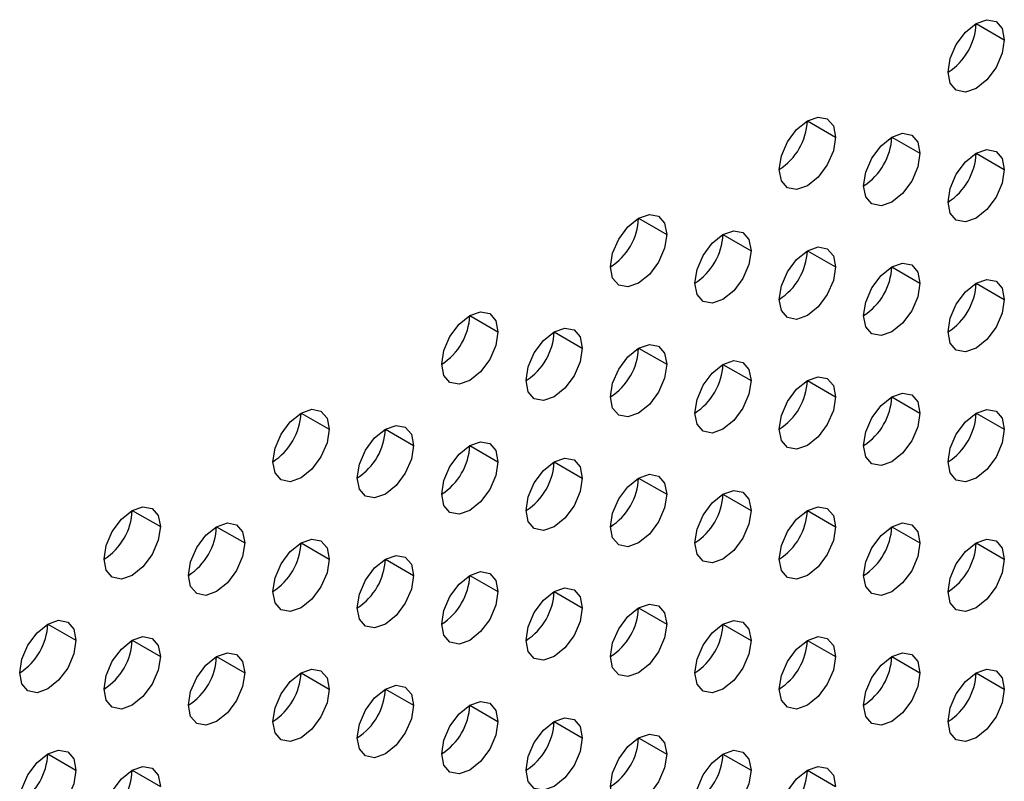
# Model space of a CAD drawing. Header units: millimetres. Extents: x 0 to 1118, y 0 to 864.
# Tile 181 of 256: x 937.09 to 940.18, y 671.5 to 673.9. Entities that reach past the tile are written whole.
import ezdxf

# ---------------------------------------------------------------- set-up
doc = ezdxf.new("R2010")
doc.units = ezdxf.units.MM

msp = doc.modelspace()

# ---------------------------------------------------------------- linework, layer by layer
at = {"color": 7, "linetype": 'Continuous', "lineweight": 25}
for p, q in [((940.0962, 673.8872), (940.1846, 673.8361)), ((939.5659, 673.581), (939.6543, 673.53)), ((939.8311, 673.5299), (939.9195, 673.4789)), ((940.0962, 673.4789), (940.1846, 673.4279)), ((939.0356, 673.2748), (939.124, 673.2238)), ((939.3007, 673.2238), (939.3891, 673.1728)), ((939.5659, 673.1727), (939.6543, 673.1217)), ((939.8311, 673.1217), (939.9195, 673.0706)), ((940.0962, 673.0706), (940.1846, 673.0196)), ((938.5052, 672.9687), (938.5936, 672.9177)), ((938.7704, 672.9176), (938.8588, 672.8666)), ((939.0356, 672.8666), (939.124, 672.8156)), ((939.3007, 672.8155), (939.3891, 672.7645)), ((939.5659, 672.7645), (939.6543, 672.7134)), ((939.8311, 672.7134), (939.9195, 672.6624)), ((937.9749, 672.6625), (938.0633, 672.6115)), ((940.0962, 672.6623), (940.1846, 672.6113)), ((938.2401, 672.6115), (938.3285, 672.5605)), ((938.5052, 672.5604), (938.5936, 672.5094)), ((938.7704, 672.5094), (938.8588, 672.4583)), ((939.0356, 672.4583), (939.124, 672.4073)), ((939.3007, 672.4073), (939.3891, 672.3562)), ((937.4446, 672.3564), (937.533, 672.3054)), ((939.5659, 672.3562), (939.6543, 672.3052)), ((937.7097, 672.3053), (937.7981, 672.2543)), ((939.8311, 672.3051), (939.9195, 672.2541)), ((937.9749, 672.2543), (938.0633, 672.2032)), ((940.0962, 672.2541), (940.1846, 672.203)), ((938.2401, 672.2032), (938.3285, 672.1522)), ((938.5052, 672.1522), (938.5936, 672.1011)), ((938.7704, 672.1011), (938.8588, 672.0501)), ((939.0356, 672.05), (939.124, 671.999)), ((937.1794, 671.9992), (937.2678, 671.9482)), ((939.3007, 671.999), (939.3891, 671.948)), ((937.4446, 671.9481), (937.533, 671.8971)), ((939.5659, 671.9479), (939.6543, 671.8969)), ((937.7097, 671.8971), (937.7981, 671.846)), ((939.8311, 671.8969), (939.9195, 671.8458)), ((937.9749, 671.846), (938.0633, 671.795)), ((940.0962, 671.8458), (940.1846, 671.7948)), ((938.2401, 671.7949), (938.3285, 671.7439)), ((938.5052, 671.7439), (938.5936, 671.6929)), ((938.7704, 671.6928), (938.8588, 671.6418)), ((939.0356, 671.6418), (939.124, 671.5907)), ((937.1794, 671.5909), (937.2678, 671.5399)), ((939.3007, 671.5907), (939.3891, 671.5397)), ((937.4446, 671.5398), (937.533, 671.4888)), ((939.5659, 671.5397), (939.6543, 671.4886))]:
    msp.add_line(p, q, dxfattribs=at)
at = {"color": 7, "linetype": 'Continuous', "lineweight": 25, "flags": 128}
for points in [[(940.0078, 673.7341), (940.0146, 673.777), (940.0337, 673.8212), (940.0624, 673.8599), (940.0962, 673.8872), (940.1301, 673.8989), (940.1587, 673.8934), (940.1779, 673.8713), (940.1846, 673.8361)], [(940.1846, 673.8361), (940.1779, 673.7932), (940.1587, 673.749), (940.1301, 673.7103), (940.0962, 673.683), (940.0624, 673.6713), (940.0337, 673.6769), (940.0146, 673.6989), (940.0078, 673.7341)], [(939.4775, 673.4279), (939.4842, 673.4709), (939.5034, 673.515), (939.5321, 673.5537), (939.5659, 673.581), (939.5997, 673.5928), (939.6284, 673.5872), (939.6476, 673.5652), (939.6543, 673.53)], [(939.7427, 673.3769), (939.7494, 673.4198), (939.7686, 673.464), (939.7972, 673.5027), (939.8311, 673.53), (939.8649, 673.5417), (939.8936, 673.5361), (939.9127, 673.5141), (939.9195, 673.4789)], [(939.6543, 673.53), (939.6476, 673.487), (939.6284, 673.4429), (939.5997, 673.4042), (939.5659, 673.3769), (939.5321, 673.3651), (939.5034, 673.3707), (939.4842, 673.3928), (939.4775, 673.4279)], [(939.9195, 673.4789), (939.9127, 673.436), (939.8936, 673.3918), (939.8649, 673.3531), (939.8311, 673.3258), (939.7972, 673.3141), (939.7686, 673.3196), (939.7494, 673.3417), (939.7427, 673.3769)], [(940.0078, 673.3258), (940.0146, 673.3688), (940.0337, 673.4129), (940.0624, 673.4516), (940.0962, 673.4789), (940.1301, 673.4907), (940.1587, 673.4851), (940.1779, 673.463), (940.1846, 673.4279)], [(940.1846, 673.4279), (940.1779, 673.3849), (940.1587, 673.3407), (940.1301, 673.3021), (940.0962, 673.2748), (940.0624, 673.263), (940.0337, 673.2686), (940.0146, 673.2906), (940.0078, 673.3258)], [(938.9472, 673.1218), (938.9539, 673.1647), (938.9731, 673.2089), (939.0017, 673.2476), (939.0356, 673.2749), (939.0694, 673.2866), (939.0981, 673.2811), (939.1172, 673.259), (939.124, 673.2238)], [(939.2123, 673.0707), (939.2191, 673.1137), (939.2382, 673.1578), (939.2669, 673.1965), (939.3007, 673.2238), (939.3346, 673.2356), (939.3632, 673.23), (939.3824, 673.2079), (939.3891, 673.1728)], [(939.124, 673.2238), (939.1172, 673.1809), (939.0981, 673.1367), (939.0694, 673.098), (939.0356, 673.0707), (939.0017, 673.059), (938.9731, 673.0645), (938.9539, 673.0866), (938.9472, 673.1218)], [(939.3891, 673.1728), (939.3824, 673.1298), (939.3632, 673.0856), (939.3346, 673.047), (939.3007, 673.0197), (939.2669, 673.0079), (939.2382, 673.0135), (939.2191, 673.0355), (939.2123, 673.0707)], [(939.4775, 673.0197), (939.4842, 673.0626), (939.5034, 673.1068), (939.5321, 673.1455), (939.5659, 673.1727), (939.5997, 673.1845), (939.6284, 673.1789), (939.6476, 673.1569), (939.6543, 673.1217)], [(939.6543, 673.1217), (939.6476, 673.0788), (939.6284, 673.0346), (939.5997, 672.9959), (939.5659, 672.9686), (939.5321, 672.9569), (939.5034, 672.9624), (939.4842, 672.9845), (939.4775, 673.0197)], [(939.7427, 672.9686), (939.7494, 673.0115), (939.7686, 673.0557), (939.7972, 673.0944), (939.8311, 673.1217), (939.8649, 673.1334), (939.8936, 673.1279), (939.9127, 673.1058), (939.9195, 673.0706)], [(940.0078, 672.9175), (940.0146, 672.9605), (940.0337, 673.0047), (940.0624, 673.0433), (940.0962, 673.0706), (940.1301, 673.0824), (940.1587, 673.0768), (940.1779, 673.0548), (940.1846, 673.0196)], [(939.9195, 673.0706), (939.9127, 673.0277), (939.8936, 672.9835), (939.8649, 672.9449), (939.8311, 672.9176), (939.7972, 672.9058), (939.7686, 672.9114), (939.7494, 672.9334), (939.7427, 672.9686)], [(940.1846, 673.0196), (940.1779, 672.9766), (940.1587, 672.9325), (940.1301, 672.8938), (940.0962, 672.8665), (940.0624, 672.8547), (940.0337, 672.8603), (940.0146, 672.8824), (940.0078, 672.9175)], [(938.4169, 672.8156), (938.4236, 672.8586), (938.4427, 672.9027), (938.4714, 672.9414), (938.5052, 672.9687), (938.5391, 672.9805), (938.5677, 672.9749), (938.5869, 672.9528), (938.5936, 672.9177)], [(938.682, 672.7646), (938.6887, 672.8075), (938.7079, 672.8517), (938.7366, 672.8904), (938.7704, 672.9177), (938.8042, 672.9294), (938.8329, 672.9238), (938.8521, 672.9018), (938.8588, 672.8666)], [(938.5936, 672.9177), (938.5869, 672.8747), (938.5677, 672.8306), (938.5391, 672.7919), (938.5052, 672.7646), (938.4714, 672.7528), (938.4427, 672.7584), (938.4236, 672.7804), (938.4169, 672.8156)], [(938.8588, 672.8666), (938.8521, 672.8237), (938.8329, 672.7795), (938.8042, 672.7408), (938.7704, 672.7135), (938.7366, 672.7018), (938.7079, 672.7073), (938.6887, 672.7294), (938.682, 672.7646)], [(938.9472, 672.7135), (938.9539, 672.7564), (938.9731, 672.8006), (939.0017, 672.8393), (939.0356, 672.8666), (939.0694, 672.8784), (939.0981, 672.8728), (939.1172, 672.8507), (939.124, 672.8156)], [(939.2123, 672.6624), (939.2191, 672.7054), (939.2382, 672.7496), (939.2669, 672.7882), (939.3007, 672.8155), (939.3346, 672.8273), (939.3632, 672.8217), (939.3824, 672.7997), (939.3891, 672.7645)], [(939.124, 672.8156), (939.1172, 672.7726), (939.0981, 672.7284), (939.0694, 672.6898), (939.0356, 672.6625), (939.0017, 672.6507), (938.9731, 672.6563), (938.9539, 672.6783), (938.9472, 672.7135)], [(939.3891, 672.7645), (939.3824, 672.7216), (939.3632, 672.6774), (939.3346, 672.6387), (939.3007, 672.6114), (939.2669, 672.5996), (939.2382, 672.6052), (939.2191, 672.6273), (939.2123, 672.6624)], [(939.4775, 672.6114), (939.4842, 672.6543), (939.5034, 672.6985), (939.5321, 672.7372), (939.5659, 672.7645), (939.5997, 672.7762), (939.6284, 672.7707), (939.6476, 672.7486), (939.6543, 672.7134)], [(939.6543, 672.7134), (939.6476, 672.6705), (939.6284, 672.6263), (939.5997, 672.5876), (939.5659, 672.5603), (939.5321, 672.5486), (939.5034, 672.5542), (939.4842, 672.5762), (939.4775, 672.6114)], [(939.7427, 672.5603), (939.7494, 672.6033), (939.7686, 672.6474), (939.7972, 672.6861), (939.8311, 672.7134), (939.8649, 672.7252), (939.8936, 672.7196), (939.9127, 672.6976), (939.9195, 672.6624)], [(937.8865, 672.5095), (937.8933, 672.5524), (937.9124, 672.5966), (937.9411, 672.6353), (937.9749, 672.6626), (938.0087, 672.6743), (938.0374, 672.6687), (938.0566, 672.6467), (938.0633, 672.6115)], [(940.0078, 672.5093), (940.0146, 672.5522), (940.0337, 672.5964), (940.0624, 672.6351), (940.0962, 672.6624), (940.1301, 672.6741), (940.1587, 672.6685), (940.1779, 672.6465), (940.1846, 672.6113)], [(939.9195, 672.6624), (939.9127, 672.6194), (939.8936, 672.5753), (939.8649, 672.5366), (939.8311, 672.5093), (939.7972, 672.4975), (939.7686, 672.5031), (939.7494, 672.5252), (939.7427, 672.5603)], [(938.0633, 672.6115), (938.0566, 672.5686), (938.0374, 672.5244), (938.0087, 672.4857), (937.9749, 672.4584), (937.9411, 672.4467), (937.9124, 672.4522), (937.8933, 672.4743), (937.8865, 672.5095)], [(938.1517, 672.4584), (938.1584, 672.5014), (938.1776, 672.5455), (938.2063, 672.5842), (938.2401, 672.6115), (938.2739, 672.6233), (938.3026, 672.6177), (938.3217, 672.5956), (938.3285, 672.5605)], [(940.1846, 672.6113), (940.1779, 672.5684), (940.1587, 672.5242), (940.1301, 672.4855), (940.0962, 672.4582), (940.0624, 672.4465), (940.0337, 672.452), (940.0146, 672.4741), (940.0078, 672.5093)], [(938.3285, 672.5605), (938.3217, 672.5175), (938.3026, 672.4733), (938.2739, 672.4347), (938.2401, 672.4074), (938.2063, 672.3956), (938.1776, 672.4012), (938.1584, 672.4232), (938.1517, 672.4584)], [(938.4169, 672.4073), (938.4236, 672.4503), (938.4427, 672.4945), (938.4714, 672.5331), (938.5052, 672.5604), (938.5391, 672.5722), (938.5677, 672.5666), (938.5869, 672.5446), (938.5936, 672.5094)], [(938.682, 672.3563), (938.6887, 672.3992), (938.7079, 672.4434), (938.7366, 672.4821), (938.7704, 672.5094), (938.8042, 672.5211), (938.8329, 672.5156), (938.8521, 672.4935), (938.8588, 672.4583)], [(938.5936, 672.5094), (938.5869, 672.4665), (938.5677, 672.4223), (938.5391, 672.3836), (938.5052, 672.3563), (938.4714, 672.3446), (938.4427, 672.3501), (938.4236, 672.3722), (938.4169, 672.4073)], [(938.8588, 672.4583), (938.8521, 672.4154), (938.8329, 672.3712), (938.8042, 672.3325), (938.7704, 672.3052), (938.7366, 672.2935), (938.7079, 672.2991), (938.6887, 672.3211), (938.682, 672.3563)], [(938.9472, 672.3052), (938.9539, 672.3482), (938.9731, 672.3924), (939.0017, 672.431), (939.0356, 672.4583), (939.0694, 672.4701), (939.0981, 672.4645), (939.1172, 672.4425), (939.124, 672.4073)], [(939.124, 672.4073), (939.1172, 672.3643), (939.0981, 672.3202), (939.0694, 672.2815), (939.0356, 672.2542), (939.0017, 672.2424), (938.9731, 672.248), (938.9539, 672.2701), (938.9472, 672.3052)], [(939.2123, 672.2542), (939.2191, 672.2971), (939.2382, 672.3413), (939.2669, 672.38), (939.3007, 672.4073), (939.3346, 672.419), (939.3632, 672.4135), (939.3824, 672.3914), (939.3891, 672.3562)], [(937.3562, 672.2033), (937.3629, 672.2463), (937.3821, 672.2904), (937.4108, 672.3291), (937.4446, 672.3564), (937.4784, 672.3682), (937.5071, 672.3626), (937.5262, 672.3405), (937.533, 672.3054)], [(939.4775, 672.2031), (939.4842, 672.2461), (939.5034, 672.2902), (939.5321, 672.3289), (939.5659, 672.3562), (939.5997, 672.368), (939.6284, 672.3624), (939.6476, 672.3403), (939.6543, 672.3052)], [(939.3891, 672.3562), (939.3824, 672.3133), (939.3632, 672.2691), (939.3346, 672.2304), (939.3007, 672.2031), (939.2669, 672.1914), (939.2382, 672.1969), (939.2191, 672.219), (939.2123, 672.2542)], [(937.533, 672.3054), (937.5262, 672.2624), (937.5071, 672.2182), (937.4784, 672.1796), (937.4446, 672.1523), (937.4108, 672.1405), (937.3821, 672.1461), (937.3629, 672.1681), (937.3562, 672.2033)], [(937.6214, 672.1523), (937.6281, 672.1952), (937.6472, 672.2394), (937.6759, 672.2781), (937.7097, 672.3053), (937.7436, 672.3171), (937.7722, 672.3115), (937.7914, 672.2895), (937.7981, 672.2543)], [(939.6543, 672.3052), (939.6476, 672.2622), (939.6284, 672.218), (939.5997, 672.1794), (939.5659, 672.1521), (939.5321, 672.1403), (939.5034, 672.1459), (939.4842, 672.1679), (939.4775, 672.2031)], [(939.7427, 672.1521), (939.7494, 672.195), (939.7686, 672.2392), (939.7972, 672.2779), (939.8311, 672.3051), (939.8649, 672.3169), (939.8936, 672.3113), (939.9127, 672.2893), (939.9195, 672.2541)], [(937.7981, 672.2543), (937.7914, 672.2114), (937.7722, 672.1672), (937.7436, 672.1285), (937.7097, 672.1012), (937.6759, 672.0895), (937.6472, 672.095), (937.6281, 672.1171), (937.6214, 672.1523)], [(937.8865, 672.1012), (937.8933, 672.1441), (937.9124, 672.1883), (937.9411, 672.227), (937.9749, 672.2543), (938.0087, 672.266), (938.0374, 672.2605), (938.0566, 672.2384), (938.0633, 672.2032)], [(939.9195, 672.2541), (939.9127, 672.2112), (939.8936, 672.167), (939.8649, 672.1283), (939.8311, 672.101), (939.7972, 672.0893), (939.7686, 672.0948), (939.7494, 672.1169), (939.7427, 672.1521)], [(940.0078, 672.101), (940.0146, 672.1439), (940.0337, 672.1881), (940.0624, 672.2268), (940.0962, 672.2541), (940.1301, 672.2658), (940.1587, 672.2603), (940.1779, 672.2382), (940.1846, 672.203)], [(938.1517, 672.0501), (938.1584, 672.0931), (938.1776, 672.1373), (938.2063, 672.1759), (938.2401, 672.2032), (938.2739, 672.215), (938.3026, 672.2094), (938.3217, 672.1874), (938.3285, 672.1522)], [(938.0633, 672.2032), (938.0566, 672.1603), (938.0374, 672.1161), (938.0087, 672.0775), (937.9749, 672.0502), (937.9411, 672.0384), (937.9124, 672.044), (937.8933, 672.066), (937.8865, 672.1012)], [(940.1846, 672.203), (940.1779, 672.1601), (940.1587, 672.1159), (940.1301, 672.0773), (940.0962, 672.05), (940.0624, 672.0382), (940.0337, 672.0438), (940.0146, 672.0658), (940.0078, 672.101)], [(938.3285, 672.1522), (938.3217, 672.1092), (938.3026, 672.0651), (938.2739, 672.0264), (938.2401, 671.9991), (938.2063, 671.9873), (938.1776, 671.9929), (938.1584, 672.015), (938.1517, 672.0501)], [(938.4169, 671.9991), (938.4236, 672.042), (938.4427, 672.0862), (938.4714, 672.1249), (938.5052, 672.1522), (938.5391, 672.1639), (938.5677, 672.1584), (938.5869, 672.1363), (938.5936, 672.1011)], [(938.5936, 672.1011), (938.5869, 672.0582), (938.5677, 672.014), (938.5391, 671.9753), (938.5052, 671.948), (938.4714, 671.9363), (938.4427, 671.9419), (938.4236, 671.9639), (938.4169, 671.9991)], [(938.682, 671.948), (938.6887, 671.991), (938.7079, 672.0351), (938.7366, 672.0738), (938.7704, 672.1011), (938.8042, 672.1129), (938.8329, 672.1073), (938.8521, 672.0852), (938.8588, 672.0501)], [(938.9472, 671.897), (938.9539, 671.9399), (938.9731, 671.9841), (939.0017, 672.0228), (939.0356, 672.0501), (939.0694, 672.0618), (939.0981, 672.0562), (939.1172, 672.0342), (939.124, 671.999)], [(938.8588, 672.0501), (938.8521, 672.0071), (938.8329, 671.963), (938.8042, 671.9243), (938.7704, 671.897), (938.7366, 671.8852), (938.7079, 671.8908), (938.6887, 671.9128), (938.682, 671.948)], [(937.091, 671.8461), (937.0978, 671.889), (937.1169, 671.9332), (937.1456, 671.9719), (937.1794, 671.9992), (937.2132, 672.011), (937.2419, 672.0054), (937.2611, 671.9833), (937.2678, 671.9482)], [(939.124, 671.999), (939.1172, 671.9561), (939.0981, 671.9119), (939.0694, 671.8732), (939.0356, 671.8459), (939.0017, 671.8342), (938.9731, 671.8397), (938.9539, 671.8618), (938.9472, 671.897)], [(939.2123, 671.8459), (939.2191, 671.8888), (939.2382, 671.933), (939.2669, 671.9717), (939.3007, 671.999), (939.3346, 672.0108), (939.3632, 672.0052), (939.3824, 671.9831), (939.3891, 671.948)], [(937.3562, 671.795), (937.3629, 671.838), (937.3821, 671.8822), (937.4108, 671.9208), (937.4446, 671.9481), (937.4784, 671.9599), (937.5071, 671.9543), (937.5262, 671.9323), (937.533, 671.8971)], [(939.4775, 671.7948), (939.4842, 671.8378), (939.5034, 671.882), (939.5321, 671.9206), (939.5659, 671.9479), (939.5997, 671.9597), (939.6284, 671.9541), (939.6476, 671.9321), (939.6543, 671.8969)], [(937.2678, 671.9482), (937.2611, 671.9052), (937.2419, 671.861), (937.2132, 671.8224), (937.1794, 671.7951), (937.1456, 671.7833), (937.1169, 671.7889), (937.0978, 671.8109), (937.091, 671.8461)], [(939.3891, 671.948), (939.3824, 671.905), (939.3632, 671.8608), (939.3346, 671.8222), (939.3007, 671.7949), (939.2669, 671.7831), (939.2382, 671.7887), (939.2191, 671.8107), (939.2123, 671.8459)], [(937.6214, 671.744), (937.6281, 671.7869), (937.6472, 671.8311), (937.6759, 671.8698), (937.7097, 671.8971), (937.7436, 671.9088), (937.7722, 671.9033), (937.7914, 671.8812), (937.7981, 671.846)], [(939.7427, 671.7438), (939.7494, 671.7867), (939.7686, 671.8309), (939.7972, 671.8696), (939.8311, 671.8969), (939.8649, 671.9086), (939.8936, 671.9031), (939.9127, 671.881), (939.9195, 671.8458)], [(937.533, 671.8971), (937.5262, 671.8542), (937.5071, 671.81), (937.4784, 671.7713), (937.4446, 671.744), (937.4108, 671.7322), (937.3821, 671.7378), (937.3629, 671.7599), (937.3562, 671.795)], [(939.6543, 671.8969), (939.6476, 671.854), (939.6284, 671.8098), (939.5997, 671.7711), (939.5659, 671.7438), (939.5321, 671.732), (939.5034, 671.7376), (939.4842, 671.7597), (939.4775, 671.7948)], [(937.7981, 671.846), (937.7914, 671.8031), (937.7722, 671.7589), (937.7436, 671.7202), (937.7097, 671.6929), (937.6759, 671.6812), (937.6472, 671.6868), (937.6281, 671.7088), (937.6214, 671.744)], [(937.8865, 671.6929), (937.8933, 671.7359), (937.9124, 671.78), (937.9411, 671.8187), (937.9749, 671.846), (938.0087, 671.8578), (938.0374, 671.8522), (938.0566, 671.8302), (938.0633, 671.795)], [(939.9195, 671.8458), (939.9127, 671.8029), (939.8936, 671.7587), (939.8649, 671.72), (939.8311, 671.6927), (939.7972, 671.681), (939.7686, 671.6866), (939.7494, 671.7086), (939.7427, 671.7438)], [(940.0078, 671.6927), (940.0146, 671.7357), (940.0337, 671.7798), (940.0624, 671.8185), (940.0962, 671.8458), (940.1301, 671.8576), (940.1587, 671.852), (940.1779, 671.83), (940.1846, 671.7948)], [(938.1517, 671.6419), (938.1584, 671.6848), (938.1776, 671.729), (938.2063, 671.7677), (938.2401, 671.795), (938.2739, 671.8067), (938.3026, 671.8011), (938.3217, 671.7791), (938.3285, 671.7439)], [(938.0633, 671.795), (938.0566, 671.752), (938.0374, 671.7079), (938.0087, 671.6692), (937.9749, 671.6419), (937.9411, 671.6301), (937.9124, 671.6357), (937.8933, 671.6578), (937.8865, 671.6929)], [(940.1846, 671.7948), (940.1779, 671.7518), (940.1587, 671.7077), (940.1301, 671.669), (940.0962, 671.6417), (940.0624, 671.6299), (940.0337, 671.6355), (940.0146, 671.6576), (940.0078, 671.6927)], [(938.3285, 671.7439), (938.3217, 671.701), (938.3026, 671.6568), (938.2739, 671.6181), (938.2401, 671.5908), (938.2063, 671.5791), (938.1776, 671.5846), (938.1584, 671.6067), (938.1517, 671.6419)], [(938.4169, 671.5908), (938.4236, 671.6338), (938.4427, 671.6779), (938.4714, 671.7166), (938.5052, 671.7439), (938.5391, 671.7557), (938.5677, 671.7501), (938.5869, 671.728), (938.5936, 671.6929)], [(938.5936, 671.6929), (938.5869, 671.6499), (938.5677, 671.6057), (938.5391, 671.5671), (938.5052, 671.5398), (938.4714, 671.528), (938.4427, 671.5336), (938.4236, 671.5556), (938.4169, 671.5908)], [(938.682, 671.5398), (938.6887, 671.5827), (938.7079, 671.6269), (938.7366, 671.6655), (938.7704, 671.6928), (938.8042, 671.7046), (938.8329, 671.699), (938.8521, 671.677), (938.8588, 671.6418)], [(938.9472, 671.4887), (938.9539, 671.5316), (938.9731, 671.5758), (939.0017, 671.6145), (939.0356, 671.6418), (939.0694, 671.6535), (939.0981, 671.648), (939.1172, 671.6259), (939.124, 671.5907)], [(938.8588, 671.6418), (938.8521, 671.5989), (938.8329, 671.5547), (938.8042, 671.516), (938.7704, 671.4887), (938.7366, 671.477), (938.7079, 671.4825), (938.6887, 671.5046), (938.682, 671.5398)], [(937.091, 671.4378), (937.0978, 671.4808), (937.1169, 671.5249), (937.1456, 671.5636), (937.1794, 671.5909), (937.2132, 671.6027), (937.2419, 671.5971), (937.2611, 671.5751), (937.2678, 671.5399)], [(939.124, 671.5907), (939.1172, 671.5478), (939.0981, 671.5036), (939.0694, 671.4649), (939.0356, 671.4376), (939.0017, 671.4259), (938.9731, 671.4315), (938.9539, 671.4535), (938.9472, 671.4887)], [(939.2123, 671.4376), (939.2191, 671.4806), (939.2382, 671.5248), (939.2669, 671.5634), (939.3007, 671.5907), (939.3346, 671.6025), (939.3632, 671.5969), (939.3824, 671.5749), (939.3891, 671.5397)], [(937.2678, 671.5399), (937.2611, 671.4969), (937.2419, 671.4528), (937.2132, 671.4141), (937.1794, 671.3868), (937.1456, 671.375), (937.1169, 671.3806), (937.0978, 671.4027), (937.091, 671.4378)], [(937.3562, 671.3868), (937.3629, 671.4297), (937.3821, 671.4739), (937.4108, 671.5126), (937.4446, 671.5399), (937.4784, 671.5516), (937.5071, 671.5461), (937.5262, 671.524), (937.533, 671.4888)], [(939.3891, 671.5397), (939.3824, 671.4967), (939.3632, 671.4526), (939.3346, 671.4139), (939.3007, 671.3866), (939.2669, 671.3748), (939.2382, 671.3804), (939.2191, 671.4025), (939.2123, 671.4376)], [(939.4775, 671.3866), (939.4842, 671.4295), (939.5034, 671.4737), (939.5321, 671.5124), (939.5659, 671.5397), (939.5997, 671.5514), (939.6284, 671.5459), (939.6476, 671.5238), (939.6543, 671.4886)]]:
    msp.add_lwpolyline(points, dxfattribs=at)
at = {"color": 7, "linetype": 'Continuous', "lineweight": 25}
for centre in [(939.9043, 673.8959), (939.374, 673.5897), (939.6392, 673.5387), (939.9043, 673.4876), (938.8437, 673.2836), (939.1088, 673.2325), (939.374, 673.1815), (939.6392, 673.1304), (939.9043, 673.0793), (938.3133, 672.9774), (938.5785, 672.9264), (938.8437, 672.8753), (939.1088, 672.8243), (939.374, 672.7732), (939.6392, 672.7221), (937.783, 672.6713), (939.9043, 672.6711), (938.0482, 672.6202), (938.3133, 672.5692), (938.5785, 672.5181), (938.8437, 672.467), (939.1088, 672.416), (937.2527, 672.3651), (939.374, 672.3649), (937.5178, 672.3141), (939.6392, 672.3139), (937.783, 672.263), (939.9043, 672.2628), (938.0482, 672.2119), (938.3133, 672.1609), (938.5785, 672.1098), (938.8437, 672.0588), (936.9875, 672.0079), (939.1088, 672.0077), (937.2527, 671.9569), (939.374, 671.9567), (937.5178, 671.9058), (939.6392, 671.9056), (937.783, 671.8547), (939.9043, 671.8545), (938.0482, 671.8037), (938.3133, 671.7526), (938.5785, 671.7016), (938.8437, 671.6505), (936.9875, 671.5996), (939.1088, 671.5994), (937.2527, 671.5486), (939.374, 671.5484)]:
    msp.add_arc(centre, 0.1921, 302.6055, 357.3945, dxfattribs=at)

doc.saveas('drawing.dxf')
